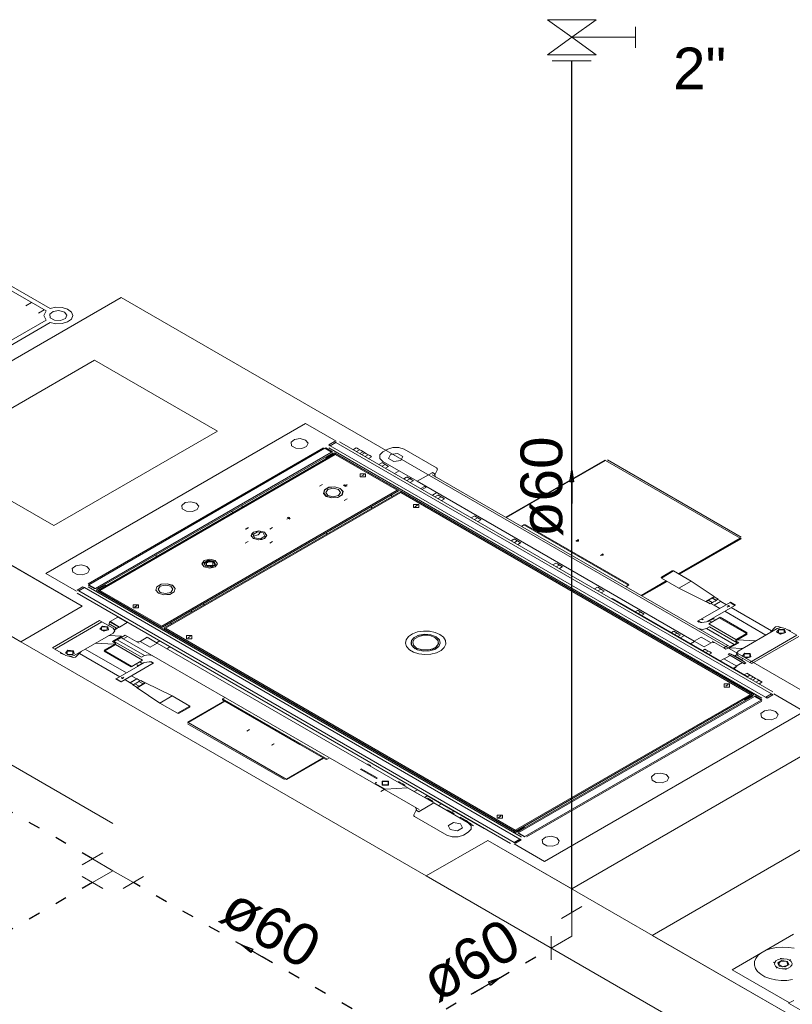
# Model space of a CAD drawing. Header units: millimetres. Extents: x -15 to 153, y -141 to 37.
# Tile 20 of 98: x 6.74 to 13.27, y -45.74 to -37.42. Entities that reach past the tile are written whole.
import ezdxf

# ---------------------------------------------------------------- set-up
doc = ezdxf.new("R2010")
doc.units = ezdxf.units.MM
doc.header["$MEASUREMENT"] = 0
doc.linetypes.add('DOT2', pattern=[3.175, 0, -3.175])
doc.layers.get('0').update_dxf_attribs({"color": 5, "lineweight": 20})
for name, color, linetype, lineweight in [('AF-Conexões', 9, 'Continuous', 20), ('AF-Sentido tubo', 9, 'Continuous', 20), ('AF-Textos conexão', 7, 'Continuous', 20), ('AF-Textos tubo', 7, 'Continuous', 20), ('AF-Tubos', 4, 'Continuous', 30), ('AF-Tubos detalhe', 4, 'Continuous', 30), ('Simbolos', 5, 'Continuous', 20)]:
    doc.layers.add(name, color=color, linetype=linetype, lineweight=lineweight)
doc.styles.add('Arial', font='arial.ttf')
doc.dimstyles.get("Standard").update_dxf_attribs({"dimtxt": 0.18, "dimasz": 0.18, "dimexe": 0.18, "dimexo": 0.0625, "dimgap": 0.09, "dimtad": 0, "dimtih": 1, "dimtoh": 1, "dimdec": 4, "dimzin": 0, "dimdsep": 46, "dimtxsty": 'Standard', "dimcen": 0.09, "dimadec": 0, "dimazin": 0, "dimtfac": 1, "dimtdec": 4, "dimtofl": 0, "dimtmove": 0, "dimatfit": 3, "dimfxl": 1, "dimtolj": 1, "dimtzin": 0, "dimarcsym": 0})

msp = doc.modelspace()

# ---------------------------------------------------------------- linework, layer by layer
for p, q in [((6.9608, -39.8808), (6.3568, -39.5318)), ((6.9958, -39.8608), (6.3918, -39.5118)), ((6.8378, -39.8098), (6.7898, -39.8378)), ((6.9458, -39.8718), (6.8968, -39.8998)), ((6.9608, -39.9588), (5.3638, -40.8808)), ((6.9958, -39.9788), (5.3988, -40.9008)), ((7.2658, -42.3768), (4.3478, -40.6918)), ((3.8278, -40.9918), (6.7468, -42.6768)), ((7.5258, -44.2128), (2.8878, -41.5348)), ((6.7468, -42.6768), (7.2658, -42.3768)), ((7.2658, -42.3768), (6.7468, -42.6768)), ((10.1758, -44.6568), (10.6958, -44.3568))]:
    msp.add_line(p, q)
at = {"linetype": 'Continuous'}
for p, q in [((9.1558, -40.8318), (6.9598, -42.0998)), ((9.4138, -40.9808), (9.1558, -40.8318)), ((9.3998, -40.9848), (9.3518, -41.0128)), ((9.3638, -41.0198), (9.3518, -41.0128)), ((9.4118, -40.9918), (9.3638, -41.0198)), ((9.4118, -40.9918), (9.3638, -41.0198)), ((9.3638, -41.0198), (13.0458, -43.1458)), ((9.3998, -40.9848), (9.4118, -40.9918)), ((9.4118, -40.9918), (13.0948, -43.1178)), ((9.4428, -40.9858), (13.1068, -43.1008)), ((7.3168, -42.1878), (9.3078, -41.0378)), ((7.3218, -42.1948), (9.3188, -41.0418)), ((7.3788, -42.2278), (9.3758, -41.0748)), ((7.3938, -42.2308), (9.3828, -41.0828)), ((9.3998, -41.0888), (7.4048, -42.2408)), ((9.4068, -41.0948), (7.4168, -42.2438)), ((9.3188, -41.0418), (9.3758, -41.0748)), ((9.3258, -41.0378), (9.3198, -41.0408)), ((9.3198, -41.0408), (9.3778, -41.0738)), ((9.3258, -41.0378), (9.3828, -41.0708)), ((9.3998, -41.0788), (9.3258, -41.1218)), ((9.3258, -41.1158), (9.3308, -41.1188)), ((9.3518, -41.0388), (9.3528, -41.0378)), ((9.3518, -41.0388), (13.0128, -43.1528)), ((9.3758, -41.0928), (9.3708, -41.0898)), ((9.3778, -41.0738), (9.3828, -41.0708)), ((9.3848, -41.0818), (9.3828, -41.0808)), ((9.3828, -41.0828), (9.3848, -41.0818)), ((9.4108, -41.0848), (9.3998, -41.0788)), ((9.3998, -41.0888), (9.4038, -41.0908)), ((9.4108, -41.0848), (9.4018, -41.0898)), ((9.4118, -41.0858), (9.4038, -41.0908)), ((9.4118, -41.0878), (9.4068, -41.0908)), ((9.9298, -41.3968), (9.4068, -41.0948)), ((9.4108, -41.0848), (9.4138, -41.0828)), ((9.4118, -41.0858), (12.9338, -43.1188)), ((9.9418, -41.3938), (9.4118, -41.0878)), ((9.5598, -41.0528), (9.5838, -41.0388)), ((9.5858, -41.0378), (9.5988, -41.0458)), ((9.5868, -41.0688), (9.6108, -41.0548)), ((9.5988, -41.0458), (9.6268, -41.0618)), ((9.6148, -41.0848), (9.6388, -41.0708)), ((9.6268, -41.0618), (9.6408, -41.0698)), ((9.6318, -41.0948), (9.6568, -41.0808)), ((9.6408, -41.0698), (9.6438, -41.0718)), ((9.6408, -41.0698), (9.6438, -41.0718)), ((9.6438, -41.0718), (9.6578, -41.0798)), ((9.6578, -41.0798), (9.6718, -41.0878)), ((9.6598, -41.1108), (9.6838, -41.0968)), ((9.6718, -41.0878), (9.6998, -41.1038)), ((9.6878, -41.1268), (9.7118, -41.1128)), ((9.6998, -41.1038), (9.7138, -41.1118)), ((9.8088, -41.0728), (9.8508, -41.0488)), ((9.9338, -41.0848), (9.9788, -41.1108)), ((9.9888, -41.0488), (10.2628, -41.2068)), ((9.3338, -41.1268), (9.3258, -41.1218)), ((9.7758, -41.1778), (9.7998, -41.1638)), ((9.8018, -41.1628), (9.8158, -41.1708)), ((9.8038, -41.1938), (9.8278, -41.1798)), ((10.0998, -41.3208), (9.8088, -41.1528)), ((9.8158, -41.1708), (9.8438, -41.1868)), ((9.8308, -41.2098), (9.8558, -41.1958)), ((9.8438, -41.1868), (9.8568, -41.1948)), ((9.9018, -41.1548), (9.8568, -41.1288)), ((11.6858, -41.1408), (10.8478, -41.6248)), ((11.6898, -41.1428), (10.8518, -41.6268)), ((11.6918, -41.1438), (10.8528, -41.6278)), ((11.6858, -41.1408), (11.6898, -41.1428)), ((11.6918, -41.1438), (12.8308, -41.8018)), ((11.7088, -41.1398), (12.8378, -41.7918)), ((9.9458, -41.2318), (9.9078, -41.2538)), ((9.9858, -41.2988), (10.0098, -41.2848)), ((10.0118, -41.2838), (10.0248, -41.2918)), ((10.2248, -41.2488), (10.0998, -41.3208)), ((10.2248, -41.2488), (10.2278, -41.2468)), ((10.2258, -41.2658), (12.7258, -42.7088)), ((10.2278, -41.2468), (10.2518, -41.2608)), ((10.2518, -41.2608), (10.2468, -41.2678)), ((10.2698, -41.2208), (10.2518, -41.2608)), ((9.4868, -41.3588), (9.4938, -41.3548)), ((9.4948, -41.3638), (9.4868, -41.3588)), ((9.4938, -41.3548), (9.5058, -41.3618)), ((10.0128, -41.3148), (10.0378, -41.3008)), ((10.0248, -41.2918), (10.0528, -41.3078)), ((10.0378, -41.2988), (10.0498, -41.2918)), ((10.0408, -41.3308), (10.0648, -41.3168)), ((10.0528, -41.3078), (10.0668, -41.3158)), ((10.0998, -41.3208), (12.4418, -42.6728)), ((10.1618, -41.3648), (10.1308, -41.3828)), ((10.1798, -41.3668), (10.1408, -41.3888)), ((10.1728, -41.3708), (10.1618, -41.3648)), ((7.9398, -42.5458), (9.9298, -41.3968)), ((7.9448, -42.5528), (9.9408, -41.4008)), ((9.9538, -41.4088), (7.9588, -42.5608)), ((9.9608, -41.4148), (7.9708, -42.5638)), ((9.8888, -41.4468), (9.8748, -41.4388)), ((9.9408, -41.4008), (9.9348, -41.3978)), ((9.9418, -41.3938), (9.9368, -41.3968)), ((9.9538, -41.4088), (9.9598, -41.4118)), ((9.9668, -41.4078), (9.9608, -41.4108)), ((12.9178, -43.1218), (9.9608, -41.4148)), ((12.9298, -43.1188), (9.9668, -41.4078)), ((10.2658, -41.4168), (10.2278, -41.4388)), ((10.2488, -41.4508), (10.2728, -41.4368)), ((10.2748, -41.4358), (10.2888, -41.4438)), ((10.2768, -41.4668), (10.3008, -41.4528)), ((10.2888, -41.4438), (10.3158, -41.4598)), ((10.3038, -41.4828), (10.3288, -41.4688)), ((10.3158, -41.4598), (10.3298, -41.4678)), ((9.7188, -41.5448), (9.7048, -41.5368)), ((10.5568, -41.6288), (10.5808, -41.6148)), ((10.5828, -41.6138), (10.5968, -41.6218)), ((9.0168, -41.6298), (9.0098, -41.6338)), ((9.0228, -41.6408), (9.0098, -41.6338)), ((9.0168, -41.6298), (9.0258, -41.6348)), ((10.5848, -41.6448), (10.6088, -41.6308)), ((10.5968, -41.6218), (10.6248, -41.6378)), ((10.6128, -41.6608), (10.6368, -41.6468)), ((10.6248, -41.6378), (10.6388, -41.6458)), ((11.0018, -41.6898), (10.9818, -41.7018)), ((11.0018, -41.6898), (11.8858, -42.1998)), ((11.0158, -41.6898), (11.8858, -42.1918)), ((8.6948, -41.7858), (8.6968, -41.7868)), ((9.3258, -41.7558), (9.3398, -41.7638)), ((10.8928, -41.8228), (10.9168, -41.8088)), ((10.9188, -41.8078), (10.9328, -41.8158)), ((10.9208, -41.8388), (10.9448, -41.8248)), ((10.9328, -41.8158), (10.9608, -41.8318)), ((10.9488, -41.8548), (10.9728, -41.8408)), ((10.9608, -41.8318), (10.9748, -41.8398)), ((12.8308, -41.8018), (12.3098, -42.1028)), ((12.8328, -41.8028), (12.3118, -42.1038)), ((12.8378, -41.8058), (12.3168, -42.1068)), ((12.8378, -41.8058), (12.8328, -41.8028)), ((11.2468, -42.0268), (11.2708, -42.0128)), ((11.2728, -42.0118), (11.2858, -42.0198)), ((11.2738, -42.0428), (11.2988, -42.0288)), ((11.2858, -42.0198), (11.3138, -42.0358)), ((11.3138, -42.0358), (11.3278, -42.0438)), ((6.9598, -42.0998), (7.2178, -42.2488)), ((11.3018, -42.0588), (11.3258, -42.0448)), ((12.1648, -42.1308), (12.2548, -42.0788)), ((12.2678, -42.0788), (12.1648, -42.1388)), ((12.4168, -42.1648), (12.2678, -42.0788)), ((7.3168, -42.1978), (7.3218, -42.1948)), ((7.3168, -42.1978), (7.3738, -42.2308)), ((7.3218, -42.1948), (7.3788, -42.2278)), ((7.3218, -42.1948), (7.3788, -42.2278)), ((7.3858, -42.2418), (7.4598, -42.1988)), ((7.4548, -42.2018), (7.4498, -42.1988)), ((7.4688, -42.2038), (7.4598, -42.1988)), ((11.8648, -42.2118), (11.8858, -42.1998)), ((12.2058, -42.1628), (11.9928, -42.2858)), ((12.2078, -42.1638), (11.9948, -42.2868)), ((12.2128, -42.1668), (11.9998, -42.2898)), ((12.1648, -42.1388), (12.3128, -42.2248)), ((12.3128, -42.2248), (12.4168, -42.1648)), ((12.6098, -42.2938), (12.4168, -42.1648)), ((7.2248, -42.2408), (7.2728, -42.2128)), ((7.2248, -42.2408), (7.2368, -42.2478)), ((10.8878, -44.3818), (7.2248, -42.2668)), ((7.2368, -42.2478), (7.2848, -42.2198)), ((7.2368, -42.2478), (7.2848, -42.2198)), ((10.9188, -44.3738), (7.2368, -42.2478)), ((7.2848, -42.2198), (7.2728, -42.2128)), ((10.9678, -44.3458), (7.2848, -42.2198)), ((10.9778, -44.3278), (7.3168, -42.2138)), ((7.3788, -42.2278), (7.3738, -42.2308)), ((7.3958, -42.2478), (7.3858, -42.2418)), ((7.3928, -42.2318), (7.3908, -42.2308)), ((7.3928, -42.2318), (7.3938, -42.2308)), ((7.3958, -42.2478), (7.4068, -42.2418)), ((7.3978, -42.2488), (7.4078, -42.2428)), ((10.9188, -44.2818), (7.3978, -42.2488)), ((7.4048, -42.2248), (7.4098, -42.2278)), ((7.4048, -42.2408), (7.4078, -42.2428)), ((7.4048, -42.2468), (7.4098, -42.2438)), ((7.4048, -42.2468), (7.9348, -42.5528)), ((7.4168, -42.2438), (7.9398, -42.5458)), ((11.5998, -42.2308), (11.6238, -42.2168)), ((11.6258, -42.2158), (11.6398, -42.2238)), ((11.6278, -42.2468), (11.6518, -42.2328)), ((11.6398, -42.2238), (11.6668, -42.2398)), ((11.6548, -42.2628), (11.6798, -42.2488)), ((11.6668, -42.2398), (11.6808, -42.2478)), ((12.3128, -42.2248), (12.5368, -42.3358)), ((8.2998, -42.3638), (8.2858, -42.3558)), ((11.7448, -42.3148), (11.7488, -42.3128)), ((11.7488, -42.3128), (12.8888, -42.9708)), ((12.4748, -42.5018), (12.7448, -42.3458)), ((12.5368, -42.3358), (12.6098, -42.2938)), ((12.5438, -42.3358), (12.6098, -42.2978)), ((12.5438, -42.3358), (12.5778, -42.3558)), ((12.5438, -42.3358), (12.5778, -42.3558)), ((12.5588, -42.3268), (12.5938, -42.3468)), ((12.5608, -42.3258), (12.5958, -42.3458)), ((12.5778, -42.3558), (12.5838, -42.3528)), ((12.5818, -42.3538), (12.6078, -42.3688)), ((12.5908, -42.3488), (12.5838, -42.3528)), ((12.5908, -42.3488), (12.5938, -42.3468)), ((12.5918, -42.3078), (12.6268, -42.3278)), ((12.5938, -42.3068), (12.6288, -42.3268)), ((12.5958, -42.3458), (12.5938, -42.3468)), ((12.5958, -42.3458), (12.6038, -42.3408)), ((12.6178, -42.3328), (12.6038, -42.3408)), ((12.6078, -42.3688), (12.6668, -42.3348)), ((12.6078, -42.3688), (12.6108, -42.3688)), ((12.6438, -42.3178), (12.6098, -42.2978)), ((12.6098, -42.2978), (12.6438, -42.3178)), ((12.6668, -42.3368), (12.6108, -42.3688)), ((12.6648, -42.3378), (12.6108, -42.3688)), ((12.6108, -42.3688), (12.6578, -42.3958)), ((12.6178, -42.3328), (12.6268, -42.3278)), ((12.6288, -42.3268), (12.6268, -42.3278)), ((12.6288, -42.3268), (12.6338, -42.3238)), ((12.6388, -42.3208), (12.6338, -42.3238)), ((12.6388, -42.3208), (12.6438, -42.3178)), ((12.6668, -42.3348), (12.6408, -42.3198)), ((12.6668, -42.3368), (12.6648, -42.3378)), ((12.6668, -42.3368), (12.6668, -42.3348)), ((12.7138, -42.3638), (12.6668, -42.3368)), ((12.7448, -42.3458), (12.7478, -42.3438)), ((12.7858, -42.3698), (12.7448, -42.3458)), ((12.7478, -42.3438), (12.7898, -42.3678)), ((12.7898, -42.3678), (12.7858, -42.3698)), ((8.1828, -42.4158), (8.1958, -42.4238)), ((11.9408, -42.4238), (11.9618, -42.4118)), ((11.9638, -42.4108), (11.9768, -42.4188)), ((11.9688, -42.4398), (11.9898, -42.4278)), ((11.9768, -42.4188), (12.0048, -42.4348)), ((11.9968, -42.4558), (12.0168, -42.4438)), ((12.0048, -42.4348), (12.0188, -42.4428)), ((12.5468, -42.5078), (12.7858, -42.3698)), ((12.6998, -42.4198), (13.0478, -42.6208)), ((12.7408, -42.3798), (12.7268, -42.3718)), ((13.0958, -42.5848), (12.7548, -42.3878)), ((7.4138, -42.4978), (7.0148, -42.7278)), ((7.4328, -42.5088), (7.0338, -42.7388)), ((7.4328, -42.5088), (7.4138, -42.4978)), ((7.5278, -42.5638), (7.4328, -42.5088)), ((7.4948, -42.5268), (7.4928, -42.5438)), ((7.4978, -42.5128), (7.4948, -42.5268)), ((7.5568, -42.5628), (7.4948, -42.5268)), ((7.4978, -42.5088), (7.5018, -42.5068)), ((7.4978, -42.5128), (7.4978, -42.5088)), ((7.5018, -42.5108), (7.4978, -42.5128)), ((7.5678, -42.4688), (7.5018, -42.5068)), ((7.5018, -42.5068), (7.5818, -42.5528)), ((7.5018, -42.5108), (7.5018, -42.5068)), ((7.5748, -42.5528), (7.5018, -42.5108)), ((7.6468, -42.5148), (7.5678, -42.4688)), ((7.6468, -42.5148), (7.5818, -42.5528)), ((8.0088, -42.5158), (8.0228, -42.5238)), ((12.4708, -42.5038), (12.4748, -42.5018)), ((12.4828, -42.5108), (12.4708, -42.5038)), ((12.4708, -42.5038), (12.4828, -42.5108)), ((12.4748, -42.5018), (12.4968, -42.5148)), ((12.5068, -42.5148), (12.5468, -42.5078)), ((12.5068, -42.5148), (12.5468, -42.5078)), ((12.5558, -42.5028), (12.5588, -42.5048)), ((12.5588, -42.5048), (12.5838, -42.4908)), ((12.5648, -42.5258), (12.6528, -42.4748)), ((12.7948, -42.6588), (12.5648, -42.5258)), ((12.5678, -42.4998), (12.5728, -42.5028)), ((12.5768, -42.5048), (12.5848, -42.5098)), ((12.5838, -42.4908), (12.6078, -42.4768)), ((12.6108, -42.4868), (12.6008, -42.4808)), ((12.6078, -42.4768), (12.6038, -42.4748)), ((12.6218, -42.4928), (12.6148, -42.4888)), ((12.6528, -42.4748), (12.6618, -42.4698)), ((12.8828, -42.6078), (12.6528, -42.4748)), ((12.6618, -42.4698), (12.8898, -42.6018)), ((7.5278, -42.6038), (7.1988, -42.7938)), ((7.5398, -42.5728), (7.5568, -42.5628)), ((7.5618, -42.5638), (7.5418, -42.5758)), ((7.5568, -42.5628), (7.5748, -42.5528)), ((7.5618, -42.5638), (7.5568, -42.5628)), ((7.5818, -42.5528), (7.5618, -42.5638)), ((7.5818, -42.5528), (7.5748, -42.5528)), ((7.9348, -42.5528), (7.9398, -42.5498)), ((7.9448, -42.5528), (7.9398, -42.5498)), ((7.9588, -42.5608), (7.9638, -42.5638)), ((7.9588, -42.5668), (7.9638, -42.5638)), ((7.9588, -42.5668), (10.9228, -44.2778)), ((7.9708, -42.5638), (10.9278, -44.2708)), ((12.2478, -42.6008), (12.2678, -42.5888)), ((12.2698, -42.5878), (12.2838, -42.5958)), ((12.2748, -42.6168), (12.2958, -42.6048)), ((12.2838, -42.5958), (12.3118, -42.6118)), ((12.3118, -42.6118), (12.3258, -42.6198)), ((12.5718, -42.5518), (12.5468, -42.5658)), ((12.5468, -42.5658), (12.7788, -42.6998)), ((12.5718, -42.5518), (12.8038, -42.6858)), ((12.7948, -42.6588), (12.8828, -42.6078)), ((12.8848, -42.6088), (12.7968, -42.6598)), ((12.8018, -42.6628), (12.8898, -42.6118)), ((12.8138, -42.7558), (13.1428, -42.5658)), ((12.8898, -42.6118), (12.8848, -42.6088)), ((13.0808, -42.6018), (13.1288, -42.5518)), ((13.1518, -42.5488), (13.1288, -42.5518)), ((13.1518, -42.5488), (13.1778, -42.5578)), ((13.2118, -42.5658), (13.3088, -42.6218)), ((13.2248, -42.5728), (13.2518, -42.5828)), ((13.2568, -42.5918), (13.2518, -42.5828)), ((7.3788, -42.6898), (7.5358, -42.6988)), ((7.5418, -42.6978), (7.4518, -42.7498)), ((7.4548, -42.7518), (7.5448, -42.6998)), ((7.5468, -42.7008), (7.4568, -42.7528)), ((7.5988, -42.6308), (7.4908, -42.6248)), ((7.5228, -42.6748), (7.5988, -42.6308)), ((7.5498, -42.6908), (7.5228, -42.6748)), ((7.5358, -42.6748), (7.5608, -42.6608)), ((7.7688, -42.8088), (7.5358, -42.6748)), ((7.5358, -42.6988), (7.5498, -42.6908)), ((7.5448, -42.6998), (7.5418, -42.6978)), ((7.5468, -42.7008), (7.7768, -42.8338)), ((7.5608, -42.6608), (7.5948, -42.6408)), ((7.7928, -42.7948), (7.5608, -42.6608)), ((7.5948, -42.6408), (7.6298, -42.6208)), ((7.6138, -42.6518), (7.5948, -42.6408)), ((7.6488, -42.6318), (7.6138, -42.6518)), ((10.1158, -44.0958), (7.6138, -42.6518)), ((7.6298, -42.6208), (7.6488, -42.6318)), ((7.7478, -42.6888), (7.6488, -42.6318)), ((7.7558, -42.6738), (7.8148, -42.6398)), ((7.7558, -42.6738), (7.8408, -42.7228)), ((7.8148, -42.6398), (7.8998, -42.6888)), ((7.8998, -42.6888), (7.8408, -42.7228)), ((7.9228, -42.6698), (7.8948, -42.6858)), ((10.2398, -44.0398), (7.8998, -42.6888)), ((12.3028, -42.6328), (12.3238, -42.6208)), ((12.3588, -42.6248), (12.3238, -42.6448)), ((12.4448, -42.6748), (12.4098, -42.6948)), ((12.4418, -42.6728), (12.5008, -42.6388)), ((12.5248, -42.7208), (12.4418, -42.6728)), ((12.5838, -42.6868), (12.5008, -42.6388)), ((12.5838, -42.6868), (12.5248, -42.7208)), ((12.5938, -42.6728), (12.6908, -42.7288)), ((12.8178, -42.6858), (12.7408, -42.7298)), ((12.7788, -42.6998), (12.7448, -42.7198)), ((12.8038, -42.6858), (12.7788, -42.6998)), ((12.8038, -42.6618), (12.7898, -42.6698)), ((12.7898, -42.6698), (12.8178, -42.6858)), ((12.7968, -42.6598), (12.8018, -42.6628)), ((12.9628, -42.6698), (12.8038, -42.6618)), ((12.9108, -42.8518), (13.3088, -42.6218)), ((12.9278, -42.8618), (13.3268, -42.6318)), ((7.0338, -42.7388), (7.0148, -42.7278)), ((7.1288, -42.7938), (7.0338, -42.7388)), ((7.0838, -42.7678), (7.0878, -42.7778)), ((7.1188, -42.7878), (7.0878, -42.7778)), ((7.2608, -42.7578), (7.2108, -42.8088)), ((7.2438, -42.7758), (7.5848, -42.9728)), ((7.6398, -42.9408), (7.2918, -42.7398)), ((7.4518, -42.7498), (7.4548, -42.7518)), ((7.6798, -42.8898), (7.4518, -42.7578)), ((7.4568, -42.7528), (7.6868, -42.8858)), ((8.0088, -42.7198), (7.9818, -42.7358)), ((12.5108, -42.7528), (12.5318, -42.7408)), ((12.5328, -42.7398), (12.5468, -42.7478)), ((12.5388, -42.7688), (12.5588, -42.7568)), ((12.5468, -42.7478), (12.5748, -42.7638)), ((12.5658, -42.7848), (12.5868, -42.7728)), ((12.5748, -42.7638), (12.5888, -42.7718)), ((12.6908, -42.7288), (12.7258, -42.7088)), ((12.7098, -42.7398), (12.6908, -42.7288)), ((12.7448, -42.7198), (12.7098, -42.7398)), ((12.7258, -42.7088), (12.7448, -42.7198)), ((12.7398, -42.7768), (12.7288, -42.7828)), ((12.8678, -42.8628), (12.7288, -42.7828)), ((12.8778, -42.8568), (12.7398, -42.7768)), ((12.7408, -42.7298), (12.8498, -42.7348)), ((12.7828, -42.7958), (12.8018, -42.7848)), ((7.1918, -42.8118), (7.1618, -42.8028)), ((7.1918, -42.8118), (7.2108, -42.8088)), ((7.7928, -42.8528), (7.5538, -42.9908)), ((7.8658, -42.8588), (7.5948, -43.0148)), ((7.7768, -42.8338), (7.6868, -42.8858)), ((7.7198, -42.8668), (7.7268, -42.8708)), ((7.7648, -42.8548), (7.7558, -42.8498)), ((7.7808, -42.8558), (7.7558, -42.8698)), ((7.7688, -42.8088), (7.7928, -42.7948)), ((7.7738, -42.8598), (7.7688, -42.8568)), ((7.7838, -42.8578), (7.7808, -42.8558)), ((7.8338, -42.8468), (7.7928, -42.8528)), ((7.8338, -42.8468), (7.7928, -42.8528)), ((7.8658, -42.8588), (7.8448, -42.8468)), ((7.8588, -42.8508), (7.8688, -42.8568)), ((7.8688, -42.8568), (7.8588, -42.8508)), ((7.8688, -42.8568), (7.8658, -42.8588)), ((12.6908, -42.8208), (12.6598, -42.8388)), ((12.8018, -42.8848), (12.6908, -42.8208)), ((12.7458, -42.7928), (12.6948, -42.8228)), ((12.8038, -42.7878), (12.7858, -42.7978)), ((12.7978, -42.8828), (12.8498, -42.8528)), ((12.8138, -42.7958), (12.9108, -42.8518)), ((12.8448, -42.8318), (12.8488, -42.8158)), ((12.8678, -42.8628), (12.8778, -42.8568)), ((12.9108, -42.8518), (12.9278, -42.8618)), ((7.6868, -42.8858), (7.6798, -42.8898)), ((7.7298, -42.8728), (7.7408, -42.8788)), ((7.7558, -42.8698), (7.7318, -42.8838)), ((7.7318, -42.8838), (7.7358, -42.8858)), ((12.7708, -42.9028), (12.8018, -42.8848)), ((12.7758, -42.9058), (12.7968, -42.8938)), ((12.7918, -42.8908), (12.7968, -42.8938)), ((12.7928, -42.8898), (12.7978, -42.8928)), ((12.8638, -42.9568), (12.8848, -42.9448)), ((12.8868, -42.9438), (12.9008, -42.9518)), ((12.9008, -42.9518), (12.9278, -42.9678)), ((7.5498, -42.9928), (7.5538, -42.9908)), ((7.5918, -43.0168), (7.5498, -42.9928)), ((7.5538, -42.9908), (7.5948, -43.0148)), ((7.5948, -43.0148), (7.5918, -43.0168)), ((7.5988, -42.9808), (7.6128, -42.9888)), ((7.6268, -42.9968), (7.6728, -43.0238)), ((7.7318, -42.9918), (7.6728, -43.0258)), ((7.6728, -43.0238), (7.7288, -42.9918)), ((7.6728, -43.0238), (7.6748, -43.0228)), ((7.6728, -43.0238), (7.6728, -43.0258)), ((7.6728, -43.0258), (7.6988, -43.0408)), ((7.6748, -43.0228), (7.7288, -42.9918)), ((7.7288, -42.9918), (7.6818, -42.9648)), ((7.7128, -43.0328), (7.7078, -43.0358)), ((7.7238, -43.0268), (7.7128, -43.0328)), ((7.7478, -43.0528), (7.7128, -43.0328)), ((7.7478, -43.0528), (7.7128, -43.0328)), ((7.7238, -43.0268), (7.7358, -43.0198)), ((7.7318, -42.9918), (7.7288, -42.9918)), ((7.7958, -43.0248), (7.7298, -43.0628)), ((7.8028, -43.0248), (7.7298, -43.0668)), ((7.7578, -43.0068), (7.7318, -42.9918)), ((7.7458, -43.0138), (7.7358, -43.0198)), ((7.7508, -43.0108), (7.7458, -43.0138)), ((7.7808, -43.0338), (7.7458, -43.0138)), ((7.7808, -43.0338), (7.7458, -43.0138)), ((7.7508, -43.0108), (7.7578, -43.0068)), ((7.7618, -43.0048), (7.7578, -43.0068)), ((7.7958, -43.0248), (7.7618, -43.0048)), ((7.7958, -43.0248), (7.7618, -43.0048)), ((8.0268, -43.1358), (7.8028, -43.0248)), ((12.8848, -42.9728), (12.8888, -42.9708)), ((12.8888, -42.9748), (12.9128, -42.9608)), ((12.9158, -42.9908), (12.9398, -42.9768)), ((12.9278, -42.9678), (12.9418, -42.9758)), ((12.9348, -43.0018), (12.9598, -42.9878)), ((12.9418, -42.9758), (12.9558, -42.9838)), ((12.9558, -42.9838), (12.9608, -42.9868)), ((12.9608, -42.9868), (12.9748, -42.9948)), ((12.9628, -43.0178), (12.9868, -43.0038)), ((12.9748, -42.9948), (13.0028, -43.0108)), ((12.9908, -43.0338), (13.0148, -43.0198)), ((13.0028, -43.0108), (13.0168, -43.0188)), ((7.7008, -43.0398), (7.6958, -43.0428)), ((7.6958, -43.0428), (7.7298, -43.0628)), ((7.7298, -43.0628), (7.6958, -43.0428)), ((7.7008, -43.0398), (7.7078, -43.0358)), ((7.7298, -43.0668), (7.9228, -43.1958)), ((13.0948, -43.1178), (13.0458, -43.1458)), ((13.3718, -43.2658), (13.1138, -43.1168)), ((8.0268, -43.1358), (7.9228, -43.1958)), ((7.9228, -43.1958), (8.0718, -43.2818)), ((8.1758, -43.2218), (8.0268, -43.1358)), ((8.1578, -43.3578), (8.4698, -43.1778)), ((8.1618, -43.3598), (8.4738, -43.1798)), ((8.1628, -43.3608), (8.4748, -43.1808)), ((8.4748, -43.1488), (8.4538, -43.1608)), ((9.1178, -43.5438), (8.4538, -43.1608)), ((9.1068, -43.5458), (8.4538, -43.1688)), ((10.9278, -44.2708), (12.9178, -43.1218)), ((10.9328, -44.2778), (12.9278, -43.1258)), ((12.9368, -43.1368), (10.9498, -44.2838)), ((12.9508, -43.1388), (10.9538, -44.2918)), ((13.0078, -43.1718), (11.0108, -44.3248)), ((13.0128, -43.1788), (11.0228, -44.3278)), ((12.8628, -43.1638), (12.8708, -43.1688)), ((12.9458, -43.1258), (12.8708, -43.1688)), ((12.8758, -43.1658), (12.8818, -43.1688)), ((12.9268, -43.1428), (12.9208, -43.1398)), ((12.9298, -43.1188), (12.9248, -43.1218)), ((12.9338, -43.1188), (12.9248, -43.1238)), ((12.9338, -43.1188), (12.9248, -43.1238)), ((12.9278, -43.1258), (12.9248, -43.1238)), ((12.9338, -43.1188), (12.9458, -43.1258)), ((12.9388, -43.1358), (12.9368, -43.1368)), ((13.0078, -43.1718), (12.9508, -43.1388)), ((12.9528, -43.1378), (12.9558, -43.1358)), ((13.0098, -43.1708), (12.9528, -43.1378)), ((13.0128, -43.1688), (12.9558, -43.1358)), ((13.0128, -43.1688), (13.0098, -43.1708)), ((13.0128, -43.1528), (13.0148, -43.1538)), ((13.0958, -43.1188), (13.0478, -43.1468)), ((13.0478, -43.1468), (13.0578, -43.1528)), ((13.1068, -43.1248), (13.0578, -43.1528)), ((13.1068, -43.1248), (13.0958, -43.1188)), ((8.0718, -43.2818), (8.1758, -43.2218)), ((8.1758, -43.2298), (8.0858, -43.2818)), ((11.1758, -44.5338), (13.3718, -43.2658)), ((8.1578, -43.3578), (8.1618, -43.3598)), ((8.9908, -43.8388), (8.1628, -43.3608)), ((8.9758, -43.8418), (8.1578, -43.3698)), ((9.3238, -43.6708), (9.1068, -43.5458)), ((9.3378, -43.6708), (9.1178, -43.5438)), ((8.9908, -43.8388), (9.3028, -43.6588)), ((8.9928, -43.8398), (9.3048, -43.6598)), ((8.9978, -43.8428), (9.3098, -43.6628)), ((9.3378, -43.6708), (9.3588, -43.6588)), ((9.6178, -43.7548), (9.7538, -43.8328)), ((9.6248, -43.7508), (9.7598, -43.8288)), ((9.6248, -43.7508), (9.7598, -43.8288)), ((9.7028, -43.7218), (9.6808, -43.7088)), ((9.7068, -43.7238), (9.7028, -43.7218)), ((8.9978, -43.8428), (8.9928, -43.8398)), ((9.7598, -43.8288), (9.7538, -43.8328)), ((9.9488, -43.8638), (9.9408, -43.8588)), ((9.9768, -43.8798), (9.9488, -43.8638)), ((9.8228, -43.9208), (9.7498, -43.8788)), ((9.8258, -43.9228), (9.7918, -43.9428)), ((10.0168, -43.9128), (9.8298, -43.9228)), ((9.9958, -43.8908), (9.9768, -43.8798)), ((9.9958, -43.8908), (9.9978, -43.8918)), ((10.1208, -43.9728), (10.0168, -43.9128)), ((10.1018, -43.9278), (10.0738, -43.9438)), ((10.1848, -43.9798), (10.1608, -43.9938)), ((10.1808, -43.9738), (10.1778, -43.9758)), ((10.6628, -44.2558), (10.1778, -43.9758)), ((10.1918, -44.0038), (10.1798, -43.9968)), ((10.2188, -44.0198), (10.1918, -44.0038)), ((10.2348, -44.0288), (10.2188, -44.0198)), ((10.0698, -44.1398), (10.0898, -44.1008)), ((10.0898, -44.1008), (10.0928, -44.0928)), ((10.1118, -44.1138), (10.0898, -44.1008)), ((10.1158, -44.1118), (10.1118, -44.1138)), ((10.1158, -44.1118), (10.2398, -44.0398)), ((10.2398, -44.0398), (10.5308, -44.2078)), ((10.3038, -44.0488), (10.2798, -44.0628)), ((10.3738, -44.1088), (10.3558, -44.0988)), ((10.4008, -44.1248), (10.3738, -44.1088)), ((10.3838, -44.1228), (10.4078, -44.1088)), ((10.3508, -44.3118), (10.0768, -44.1538)), ((10.4008, -44.1248), (10.4118, -44.1308)), ((10.4638, -44.1608), (10.4648, -44.1618)), ((10.4668, -44.1628), (10.4648, -44.1618)), ((10.4878, -44.1748), (10.4668, -44.1628)), ((10.5138, -44.1898), (10.4878, -44.1748)), ((10.5208, -44.1938), (10.5138, -44.1898)), ((10.5208, -44.1938), (10.5228, -44.1948)), ((10.5288, -44.1988), (10.5208, -44.1938)), ((10.5258, -44.1968), (10.5208, -44.1998)), ((10.5288, -44.1988), (10.5228, -44.1948)), ((10.5538, -44.2128), (10.5288, -44.1988)), ((10.3628, -44.2308), (10.4058, -44.2058)), ((10.4828, -44.2498), (10.4388, -44.2748)), ((10.5328, -44.2088), (10.5188, -44.2008)), ((10.5608, -44.2248), (10.5328, -44.2088)), ((10.5538, -44.2128), (10.5488, -44.2158)), ((10.5568, -44.2148), (10.5538, -44.2128)), ((10.5748, -44.2328), (10.5608, -44.2248)), ((10.6658, -44.2538), (10.6628, -44.2558)), ((10.9188, -44.2818), (10.9298, -44.2758)), ((10.9188, -44.2818), (10.9298, -44.2758)), ((10.9188, -44.2818), (10.9188, -44.2838)), ((10.9188, -44.2818), (10.9308, -44.2888)), ((10.9228, -44.2778), (10.9278, -44.2748)), ((10.9328, -44.2778), (10.9298, -44.2758)), ((10.9308, -44.2888), (11.0058, -44.2458)), ((10.9558, -44.2748), (10.9608, -44.2778)), ((10.9968, -44.2408), (11.0058, -44.2458)), ((11.0058, -44.2518), (11.0008, -44.2488)), ((10.5308, -44.2878), (10.4898, -44.3118)), ((10.9188, -44.3738), (10.9678, -44.3458)), ((10.9208, -44.3748), (10.9688, -44.3468)), ((10.9308, -44.3808), (10.9798, -44.3528)), ((10.9498, -44.2838), (10.9488, -44.2848)), ((10.9518, -44.2928), (10.9488, -44.2948)), ((11.0058, -44.3278), (10.9488, -44.2948)), ((11.0088, -44.3258), (10.9518, -44.2928)), ((11.0108, -44.3248), (10.9538, -44.2918)), ((10.9688, -44.3468), (10.9798, -44.3528)), ((10.9798, -44.3288), (10.9778, -44.3278)), ((11.0058, -44.3278), (11.0088, -44.3258)), ((10.9188, -44.3858), (11.1758, -44.5338)), ((10.9308, -44.3808), (10.9208, -44.3748)), ((13.2818, -45.1498), (12.7618, -45.4498)), ((13.1518, -45.3648), (13.1328, -45.3758)), ((13.2278, -45.3608), (13.1998, -45.3568)), ((13.1208, -45.4028), (13.1278, -45.4188)), ((13.1618, -45.4388), (13.1898, -45.4428)), ((13.2368, -45.4358), (13.2558, -45.4248)), ((13.2698, -45.3968), (13.2628, -45.3808)), ((12.7618, -45.4498), (13.2468, -45.7298)), ((13.2398, -45.7338), (13.2828, -45.7088)), ((17.3278, -48.0938), (13.2398, -45.7338))]:
    msp.add_line(p, q, dxfattribs=at)
for points in [[(10.1758, -44.6568), (10.6958, -44.3568), (11.4058, -44.7668), (13.8308, -43.3668), (7.5948, -39.7668), (5.1708, -41.1668), (7.2658, -42.3768), (6.7468, -42.6768), (10.1758, -44.6568)], [(6.9958, -39.9788), (7.0448, -39.9898), (7.0968, -39.9878), (7.1428, -39.9738), (7.1748, -39.9498), (7.1858, -39.9198), (7.1748, -39.8898), (7.1428, -39.8658), (7.0968, -39.8518), (7.0448, -39.8498), (6.9958, -39.8608)], [(6.9608, -39.8808), (6.9408, -39.9198), (6.9608, -39.9588)], [(7.1158, -39.8898), (7.0698, -39.8778), (7.0208, -39.8848), (6.9928, -39.9088), (6.9968, -39.9378), (7.0328, -39.9578), (7.0828, -39.9608), (7.1238, -39.9438), (7.1368, -39.9158), (7.1158, -39.8898)], [(8.4108, -40.8958), (7.3718, -40.2958), (5.9858, -41.0958), (7.0258, -41.6958), (8.4108, -40.8958)], [(16.6418, -48.3898), (17.1608, -48.0898), (18.3218, -48.7598), (22.0978, -46.5798), (15.8618, -42.9798), (12.0868, -45.1598), (13.2468, -45.8298), (12.7268, -46.1298), (16.6418, -48.3898)], [(13.2468, -45.8298), (10.6958, -44.3568), (10.1758, -44.6568), (12.7268, -46.1298), (13.2468, -45.8298)]]:
    msp.add_lwpolyline(points)
for points in [[(9.1558, -40.9718), (9.1098, -40.9598), (9.0618, -40.9668), (9.0328, -40.9908), (9.0368, -41.0198), (9.0728, -41.0398), (9.1228, -41.0428), (9.1638, -41.0258), (9.1768, -40.9978), (9.1558, -40.9718)], [(9.9888, -41.0488), (9.9448, -41.0338), (9.8938, -41.0338), (9.8508, -41.0488)], [(9.8088, -41.0728), (9.7838, -41.0978), (9.7838, -41.1278), (9.8088, -41.1528)], [(9.9338, -41.0848), (9.8738, -41.0948), (9.8578, -41.1288)], [(9.9018, -41.1548), (9.9618, -41.1448), (9.9778, -41.1108)], [(9.6628, -41.2568), (9.6178, -41.2568), (9.6178, -41.2828), (9.6628, -41.2828), (9.6628, -41.2568)], [(9.6518, -41.2628), (9.6298, -41.2758), (9.6518, -41.2628)], [(9.6498, -41.2648), (9.6318, -41.2748), (9.6498, -41.2648)], [(10.2478, -41.2678), (10.2478, -41.2758), (10.2538, -41.2818)], [(10.2688, -41.2208), (10.2688, -41.2128), (10.2628, -41.2068)], [(9.2978, -41.3478), (9.2738, -41.3618), (9.2978, -41.3478)], [(9.4488, -41.3808), (9.4028, -41.3678), (9.3518, -41.3718), (9.3158, -41.3928), (9.3078, -41.4228), (9.3308, -41.4488), (9.3768, -41.4618), (9.4278, -41.4578), (9.4638, -41.4368), (9.4718, -41.4068), (9.4488, -41.3808)], [(9.4478, -41.3818), (9.4028, -41.3678), (9.3528, -41.3728), (9.3168, -41.3938), (9.3088, -41.4218), (9.3318, -41.4478), (9.3768, -41.4618), (9.4268, -41.4568), (9.4628, -41.4358), (9.4708, -41.4078), (9.4478, -41.3818)], [(9.4868, -41.3588), (9.4778, -41.3558), (9.4758, -41.3548)], [(9.4778, -41.3498), (9.4848, -41.3518), (9.4938, -41.3548)], [(9.5058, -41.3478), (9.4818, -41.3618), (9.5058, -41.3478)], [(9.4338, -41.3888), (9.3898, -41.3788), (9.3448, -41.3888), (9.3268, -41.4148), (9.3448, -41.4408), (9.3898, -41.4508), (9.4338, -41.4408), (9.4518, -41.4148), (9.4338, -41.3888)], [(8.2308, -41.5058), (8.1848, -41.4938), (8.1368, -41.5008), (8.1078, -41.5248), (8.1118, -41.5538), (8.1478, -41.5738), (8.1978, -41.5768), (8.2388, -41.5598), (8.2518, -41.5318), (8.2308, -41.5058)], [(8.6308, -41.5328), (8.6218, -41.5298), (8.6138, -41.5268)], [(9.5058, -41.4678), (9.4818, -41.4818), (9.5058, -41.4678)], [(10.1138, -41.5168), (10.0688, -41.5168), (10.0688, -41.5428), (10.1138, -41.5428), (10.1138, -41.5168)], [(10.1028, -41.5228), (10.0798, -41.5358), (10.1028, -41.5228)], [(10.0998, -41.5248), (10.0828, -41.5348), (10.0998, -41.5248)], [(8.5448, -41.5828), (8.5338, -41.5788), (8.5288, -41.5758)], [(9.0228, -41.6268), (8.9978, -41.6408), (9.0228, -41.6268)], [(9.0098, -41.6338), (9.0048, -41.6288), (9.0018, -41.6248)], [(9.0098, -41.6238), (9.0118, -41.6248), (9.0168, -41.6298)], [(11.0158, -41.6898), (11.0088, -41.6878), (11.0018, -41.6898)], [(8.6688, -41.7108), (8.6448, -41.7248), (8.6688, -41.7108)], [(8.6738, -41.7148), (8.6618, -41.7198), (8.6528, -41.7268)], [(8.8078, -41.7508), (8.7608, -41.7398), (8.7138, -41.7508), (8.6948, -41.7778), (8.7138, -41.8048), (8.7608, -41.8158), (8.8078, -41.8048), (8.8268, -41.7778), (8.8078, -41.7508)], [(8.8068, -41.7508), (8.7608, -41.7398), (8.7148, -41.7508), (8.6958, -41.7778), (8.7148, -41.8048), (8.7608, -41.8158), (8.8068, -41.8048), (8.8258, -41.7778), (8.8068, -41.7508)], [(8.7148, -41.7508), (8.6998, -41.7638), (8.6958, -41.7798)], [(8.7968, -41.7568), (8.7478, -41.7488), (8.7108, -41.7698), (8.7248, -41.7988), (8.7738, -41.8068), (8.8108, -41.7858), (8.7968, -41.7568)], [(8.7128, -41.7858), (8.7558, -41.7738), (8.7758, -41.7488)], [(8.8768, -41.7108), (8.8528, -41.7248), (8.8768, -41.7108)], [(8.6688, -41.8308), (8.6448, -41.8448), (8.6688, -41.8308)], [(8.7568, -41.8158), (8.7848, -41.8128), (8.8078, -41.8038)], [(8.8768, -41.8308), (8.8528, -41.8448), (8.8768, -41.8308)], [(11.4638, -41.8138), (11.4408, -41.8268), (11.4638, -41.8138)], [(11.4628, -41.8158), (11.4458, -41.8258), (11.4628, -41.8158)], [(11.4458, -41.8258), (11.4628, -41.8258), (11.4628, -41.8158)], [(7.8978, -41.9558), (7.8928, -41.9508), (7.8878, -41.9458)], [(11.6718, -41.9338), (11.6488, -41.9468), (11.6718, -41.9338)], [(11.6708, -41.9358), (11.6538, -41.9458), (11.6708, -41.9358)], [(11.6538, -41.9458), (11.6708, -41.9458), (11.6708, -41.9358)], [(7.3058, -42.0398), (7.2608, -42.0278), (7.2118, -42.0348), (7.1828, -42.0588), (7.1878, -42.0878), (7.2228, -42.1078), (7.2728, -42.1108), (7.3138, -42.0938), (7.3268, -42.0658), (7.3058, -42.0398)], [(8.3918, -41.9908), (8.3448, -41.9798), (8.2988, -41.9908), (8.2788, -42.0178), (8.2988, -42.0448), (8.3448, -42.0558), (8.3918, -42.0448), (8.4108, -42.0178), (8.3918, -41.9908)], [(8.3918, -41.9908), (8.3448, -41.9798), (8.2988, -41.9908), (8.2798, -42.0178), (8.2988, -42.0448), (8.3448, -42.0558), (8.3918, -42.0448), (8.4108, -42.0178), (8.3918, -41.9908)], [(8.3818, -41.9968), (8.3318, -41.9888), (8.2958, -42.0098), (8.3088, -42.0388), (8.3588, -42.0468), (8.3948, -42.0258), (8.3818, -41.9968)], [(8.3778, -41.9988), (8.3238, -41.9938), (8.2988, -42.0218), (8.3378, -42.0448), (8.3868, -42.0298), (8.3778, -41.9988)], [(8.3078, -42.0138), (8.3268, -42.0068), (8.3388, -41.9968)], [(8.3708, -42.0028), (8.3188, -42.0028), (8.3188, -42.0328), (8.3708, -42.0328), (8.3708, -42.0028)], [(12.2678, -42.0788), (12.2618, -42.0768), (12.2548, -42.0788)], [(8.0298, -42.1998), (7.9838, -42.1868), (7.9328, -42.1908), (7.8968, -42.2118), (7.8888, -42.2418), (7.9118, -42.2678), (7.9578, -42.2808), (8.0088, -42.2768), (8.0448, -42.2558), (8.0528, -42.2258), (8.0298, -42.1998)], [(8.0288, -42.2008), (7.9838, -42.1868), (7.9338, -42.1918), (7.8978, -42.2128), (7.8898, -42.2408), (7.9128, -42.2668), (7.9578, -42.2808), (8.0078, -42.2758), (8.0438, -42.2548), (8.0518, -42.2268), (8.0288, -42.2008)], [(8.0158, -42.2078), (7.9708, -42.1978), (7.9268, -42.2078), (7.9088, -42.2338), (7.9268, -42.2598), (7.9708, -42.2698), (8.0158, -42.2598), (8.0338, -42.2338), (8.0158, -42.2078)], [(11.8858, -42.1998), (11.8888, -42.1958), (11.8858, -42.1918)], [(12.1648, -42.1308), (12.1618, -42.1348), (12.1648, -42.1388)], [(7.7428, -42.3658), (7.6978, -42.3658), (7.6978, -42.3918), (7.7428, -42.3918), (7.7428, -42.3658)], [(12.5368, -42.3358), (12.5408, -42.3368), (12.5438, -42.3358)], [(12.6098, -42.2978), (12.6108, -42.2958), (12.6098, -42.2938)], [(7.7308, -42.3718), (7.7088, -42.3848), (7.7308, -42.3718)], [(7.7288, -42.3738), (7.7108, -42.3838), (7.7288, -42.3738)], [(12.7378, -42.3738), (12.7208, -42.3838), (12.7378, -42.3738)], [(12.7408, -42.3798), (12.7378, -42.3738), (12.7268, -42.3718)], [(12.7358, -42.3748), (12.7328, -42.3728), (12.7338, -42.3718)], [(12.7428, -42.3768), (12.7398, -42.3768), (12.7358, -42.3748)], [(12.4968, -42.5148), (12.5018, -42.5148), (12.5068, -42.5148)], [(12.4968, -42.5148), (12.5018, -42.5148), (12.5068, -42.5148)], [(12.5178, -42.4908), (12.5158, -42.4898), (12.5138, -42.4888), (12.5128, -42.4878), (12.5088, -42.4878), (12.5068, -42.4868), (12.5068, -42.4868), (12.5038, -42.4868)], [(12.5178, -42.4908), (12.5158, -42.4898), (12.5138, -42.4888), (12.5128, -42.4878), (12.5088, -42.4878), (12.5068, -42.4868), (12.5068, -42.4868), (12.5038, -42.4868)], [(12.6018, -42.4818), (12.6028, -42.4808), (12.6028, -42.4798)], [(7.4828, -42.5498), (7.4368, -42.5458), (7.4158, -42.5698), (7.4488, -42.5878), (7.4898, -42.5758), (7.4828, -42.5498)], [(7.4788, -42.5518), (7.4308, -42.5518), (7.4308, -42.5798), (7.4788, -42.5798), (7.4788, -42.5518)], [(7.5278, -42.6038), (7.5418, -42.5838), (7.5278, -42.5638)], [(10.2918, -42.6158), (10.2508, -42.5978), (10.2028, -42.5888), (10.1518, -42.5878), (10.1018, -42.5948), (10.0588, -42.6108), (10.0258, -42.6328), (10.0048, -42.6598), (9.9998, -42.6898), (10.0088, -42.7188), (10.0328, -42.7448), (10.0688, -42.7658), (10.1138, -42.7788), (10.1648, -42.7848), (10.2148, -42.7818), (10.2618, -42.7698), (10.3008, -42.7508), (10.3278, -42.7258), (10.3408, -42.6968), (10.3388, -42.6678), (10.3228, -42.6398), (10.2918, -42.6158)], [(10.2588, -42.6348), (10.2118, -42.6178), (10.1568, -42.6148), (10.1048, -42.6248), (10.0658, -42.6478), (10.0468, -42.6778), (10.0528, -42.7098), (10.0828, -42.7368)], [(10.2588, -42.6348), (10.2158, -42.6188), (10.1638, -42.6138), (10.1138, -42.6218), (10.0738, -42.6408), (10.0508, -42.6668), (10.0478, -42.6968), (10.0668, -42.7248), (10.1028, -42.7458), (10.1508, -42.7568), (10.2028, -42.7548), (10.2488, -42.7418), (10.2818, -42.7188), (10.2948, -42.6898), (10.2868, -42.6598), (10.2588, -42.6348)], [(12.4778, -42.5658), (12.5128, -42.5738), (12.5468, -42.5658)], [(13.2048, -42.5738), (13.1598, -42.5698), (13.1388, -42.5938), (13.1718, -42.6118), (13.2128, -42.5998), (13.2048, -42.5738)], [(13.2118, -42.5658), (13.1778, -42.5578), (13.1428, -42.5658)], [(13.2018, -42.5758), (13.1538, -42.5758), (13.1538, -42.6038), (13.2018, -42.6038), (13.2018, -42.5758)], [(7.7218, -42.6738), (7.7388, -42.6778), (7.7558, -42.6738)], [(8.1928, -42.6258), (8.1478, -42.6258), (8.1478, -42.6518), (8.1928, -42.6518), (8.1928, -42.6258)], [(8.1818, -42.6318), (8.1588, -42.6448), (8.1818, -42.6318)], [(8.1788, -42.6338), (8.1618, -42.6438), (8.1788, -42.6338)], [(10.2488, -42.6408), (10.2068, -42.6258), (10.1588, -42.6228), (10.1128, -42.6318), (10.0778, -42.6518), (10.0618, -42.6788), (10.0668, -42.7068), (10.0928, -42.7308), (10.1348, -42.7458), (10.1828, -42.7488), (10.2288, -42.7398), (10.2638, -42.7198), (10.2798, -42.6928), (10.2748, -42.6648), (10.2488, -42.6408)], [(10.2488, -42.7308), (10.2768, -42.7018), (10.2768, -42.6698), (10.2488, -42.6408)], [(12.6178, -42.6868), (12.6008, -42.6828), (12.5838, -42.6868)], [(7.1918, -42.7538), (7.1458, -42.7498), (7.1248, -42.7738), (7.1578, -42.7918), (7.1988, -42.7798), (7.1918, -42.7538)], [(7.1878, -42.7558), (7.1398, -42.7558), (7.1398, -42.7838), (7.1878, -42.7838), (7.1878, -42.7558)], [(10.0928, -42.7308), (10.1428, -42.7468), (10.1988, -42.7468), (10.2488, -42.7308)], [(12.8168, -42.8128), (12.7798, -42.7948), (12.7398, -42.7778)], [(12.8138, -42.7558), (12.7998, -42.7758), (12.8138, -42.7958)], [(12.9148, -42.7778), (12.8688, -42.7738), (12.8478, -42.7978), (12.8808, -42.8158), (12.9218, -42.8038), (12.9148, -42.7778)], [(12.9108, -42.7798), (12.8628, -42.7798), (12.8628, -42.8078), (12.9108, -42.8078), (12.9108, -42.7798)], [(7.1288, -42.7938), (7.1638, -42.8018), (7.1988, -42.7938)], [(7.8618, -42.7948), (7.8268, -42.7868), (7.7928, -42.7948)], [(7.8448, -42.8468), (7.8398, -42.8468), (7.8348, -42.8468)], [(7.8448, -42.8468), (7.8398, -42.8468), (7.8348, -42.8468)], [(7.8588, -42.8508), (7.8568, -42.8498), (7.8548, -42.8488), (7.8528, -42.8478), (7.8518, -42.8468), (7.8478, -42.8468), (7.8468, -42.8458), (7.8448, -42.8468)], [(7.8588, -42.8508), (7.8568, -42.8498), (7.8548, -42.8488), (7.8528, -42.8478), (7.8518, -42.8468), (7.8478, -42.8468), (7.8468, -42.8458), (7.8448, -42.8468)], [(12.8778, -42.8578), (12.8488, -42.8348), (12.8168, -42.8138)], [(7.7388, -42.8788), (7.7368, -42.8798), (7.7368, -42.8808)], [(7.5988, -42.9808), (7.6018, -42.9868), (7.6128, -42.9888)], [(7.6008, -42.9838), (7.6008, -42.9838), (7.6038, -42.9858)], [(7.6198, -42.9768), (7.6018, -42.9868), (7.6198, -42.9768)], [(7.6038, -42.9858), (7.6078, -42.9878), (7.6088, -42.9888)], [(7.8028, -43.0248), (7.7998, -43.0238), (7.7958, -43.0248)], [(12.7408, -43.0338), (12.6958, -43.0338), (12.6958, -43.0598), (12.7408, -43.0598), (12.7408, -43.0338)], [(7.7298, -43.0628), (7.7288, -43.0648), (7.7298, -43.0668)], [(12.7298, -43.0398), (12.7078, -43.0538), (12.7298, -43.0398)], [(12.7268, -43.0418), (12.7098, -43.0518), (12.7268, -43.0418)], [(8.4538, -43.1608), (8.4518, -43.1648), (8.4538, -43.1688)], [(8.0718, -43.2818), (8.0788, -43.2838), (8.0858, -43.2818)], [(8.1758, -43.2298), (8.1778, -43.2258), (8.1758, -43.2218)], [(13.1288, -43.2658), (13.0838, -43.2538), (13.0348, -43.2608), (13.0058, -43.2848), (13.0108, -43.3138), (13.0458, -43.3338), (13.0958, -43.3368), (13.1378, -43.3198), (13.1508, -43.2918), (13.1288, -43.2658)], [(8.6818, -43.4188), (8.6598, -43.4318), (8.6818, -43.4188)], [(8.6798, -43.4208), (8.6618, -43.4308), (8.6798, -43.4208)], [(8.8898, -43.5398), (8.8678, -43.5528), (8.8898, -43.5398)], [(8.8868, -43.5408), (8.8698, -43.5508), (8.8868, -43.5408)], [(9.3238, -43.6708), (9.3308, -43.6728), (9.3378, -43.6708)], [(9.7428, -43.8668), (9.7498, -43.8688), (9.7568, -43.8668)], [(9.8568, -43.8568), (9.8018, -43.8568), (9.8018, -43.8888), (9.8568, -43.8888), (9.8568, -43.8568)], [(9.8548, -43.8588), (9.8048, -43.8588), (9.8048, -43.8868), (9.8548, -43.8868), (9.8548, -43.8588)], [(12.2038, -43.7998), (12.1588, -43.7878), (12.1098, -43.7948), (12.0808, -43.8188), (12.0858, -43.8478), (12.1208, -43.8678), (12.1708, -43.8708), (12.2128, -43.8538), (12.2258, -43.8258), (12.2038, -43.7998)], [(9.7498, -43.8708), (9.7468, -43.8748), (9.7498, -43.8788)], [(9.8228, -43.9208), (9.8258, -43.9218), (9.8308, -43.9228)], [(10.0918, -44.0928), (10.0918, -44.0848), (10.0858, -44.0788)], [(10.0708, -44.1398), (10.0708, -44.1478), (10.0768, -44.1538)], [(10.8198, -44.1428), (10.7748, -44.1428), (10.7748, -44.1688), (10.8198, -44.1688), (10.8198, -44.1428)], [(10.8088, -44.1488), (10.7868, -44.1618), (10.8088, -44.1488)], [(10.8068, -44.1508), (10.7888, -44.1608), (10.8068, -44.1508)], [(10.3618, -44.2318), (10.3778, -44.2658), (10.4378, -44.2758)], [(10.4818, -44.2498), (10.4658, -44.2158), (10.4058, -44.2058)], [(10.5308, -44.2878), (10.5568, -44.2628), (10.5568, -44.2328), (10.5308, -44.2078)], [(10.3508, -44.3118), (10.3948, -44.3268), (10.4458, -44.3268), (10.4898, -44.3118)], [(11.2788, -44.3338), (11.2338, -44.3218), (11.1848, -44.3288), (11.1568, -44.3528), (11.1608, -44.3818), (11.1958, -44.4018), (11.2468, -44.4048), (11.2878, -44.3878), (11.3008, -44.3598), (11.2788, -44.3338)], [(13.2858, -45.2688), (13.2378, -45.2608), (13.1888, -45.2588), (13.1398, -45.2618), (13.0928, -45.2708), (13.0498, -45.2858), (13.0128, -45.3048), (12.9838, -45.3278), (12.9628, -45.3538), (12.9518, -45.3818), (12.9508, -45.4108), (12.9598, -45.4388), (12.9778, -45.4648), (13.0048, -45.4888), (13.0398, -45.5098), (13.0818, -45.5248), (13.1278, -45.5358), (13.1758, -45.5408), (13.2258, -45.5398), (13.2738, -45.5338)], [(13.2008, -45.3568), (13.1758, -45.3578), (13.1528, -45.3638)], [(13.1788, -45.3538), (13.1738, -45.3538), (13.1688, -45.3548)], [(13.2618, -45.3808), (13.2478, -45.3688), (13.2278, -45.3608)], [(13.2568, -45.3688), (13.2528, -45.3658), (13.2498, -45.3648)], [(13.1168, -45.3848), (13.1158, -45.3878), (13.1148, -45.3908)], [(13.1328, -45.3758), (13.1228, -45.3888), (13.1208, -45.4028)], [(13.1278, -45.4188), (13.1418, -45.4308), (13.1628, -45.4388)], [(13.1338, -45.4308), (13.1368, -45.4338), (13.1408, -45.4348)], [(13.2298, -45.3798), (13.1818, -45.3728), (13.1478, -45.3928), (13.1598, -45.4198), (13.2078, -45.4268), (13.2418, -45.4068), (13.2298, -45.3798)], [(13.2258, -45.3818), (13.1748, -45.3768), (13.1518, -45.4038), (13.1878, -45.4248), (13.2338, -45.4118), (13.2258, -45.3818)], [(13.1888, -45.4428), (13.2138, -45.4418), (13.2368, -45.4358)], [(13.2118, -45.4458), (13.2158, -45.4458), (13.2208, -45.4448)], [(13.2568, -45.4238), (13.2668, -45.4108), (13.2698, -45.3968)]]:
    msp.add_lwpolyline(points, dxfattribs=at)
at = {"layer": 'AF-Conexões', "linetype": 'Continuous'}
for p, q in [((7.2663, -44.5627), (7.4395, -44.4627)), ((7.5261, -44.6127), (7.3529, -44.5127)), ((7.5261, -44.6127), (7.3529, -44.7127)), ((7.5261, -44.6127), (7.6993, -44.7127)), ((7.2663, -44.6627), (7.4395, -44.7627)), ((7.6127, -44.7627), (7.7859, -44.6627)), ((11.3191, -45.0168), (11.4923, -44.9168)), ((11.4057, -45.1668), (11.4057, -44.9668)), ((11.2325, -45.1668), (11.2325, -45.3668)), ((11.4057, -45.1668), (11.2325, -45.2668))]:
    msp.add_line(p, q, dxfattribs=at)
at = {"layer": 'AF-Tubos', "linetype": 'DOT2', "ltscale": 0.05}
for p, q in [((7.3529, -44.5127), (4.4624, -42.8439)), ((7.3529, -44.7127), (-9.4448, -54.4108)), ((9.7725, -45.9097), (7.6993, -44.7127)), ((10.1189, -45.9097), (11.2325, -45.2668))]:
    msp.add_line(p, q, dxfattribs=at)
at = {"layer": 'AF-Tubos detalhe'}
msp.add_line((11.4057, -44.9668), (11.4057, -37.7669), dxfattribs=at)
at = {"layer": 'Simbolos'}
for p, q in [((11.1999, -37.4183), (11.4057, -37.5668)), ((11.1999, -37.4183), (11.6114, -37.4183)), ((11.6114, -37.4183), (11.4057, -37.5668)), ((11.9446, -37.6559), (11.9446, -37.4777)), ((11.1999, -37.7153), (11.4057, -37.5668)), ((11.6114, -37.7153), (11.4057, -37.5668)), ((11.4057, -37.5668), (11.9446, -37.5668)), ((11.1999, -37.7153), (11.6114, -37.7153)), ((11.2416, -37.7669), (11.5698, -37.7669))]:
    msp.add_line(p, q, dxfattribs=at)

# ---------------------------------------------------------------- texts
at = {"layer": 'AF-Textos conexão', "insert": (12.2628, -38.0073), "char_height": 0.353, "width": 0.8472, "attachment_point": 7, "line_spacing_factor": 0.798, "style": 'Arial'}
msp.add_mtext('2"', dxfattribs=at)
at = {"layer": 'AF-Textos tubo', "char_height": 0.353, "width": 1.2708, "attachment_point": 8, "line_spacing_factor": 0.798, "style": 'Arial'}
for insert, rotation in [((11.3353, -41.3668), 90.00021), ((8.771, -45.25), 329.99993), ((10.6405, -45.527), 30.00007)]:
    msp.add_mtext('ø60', dxfattribs=dict(at, insert=insert, rotation=rotation))

# ---------------------------------------------------------------- leaders
at = {"layer": 'AF-Sentido tubo'}
for points in [[(11.4057, -41.2256), (11.4057, -41.508)], [(8.6136, -45.2406), (8.8582, -45.3818)], [(10.798, -45.5177), (10.5534, -45.6589)]]:
    msp.add_leader(points, dimstyle='Standard', override={"dimasz": 0.1, "dimldrblk": 'CLOSED'}, dxfattribs=at)

doc.saveas('drawing.dxf')
